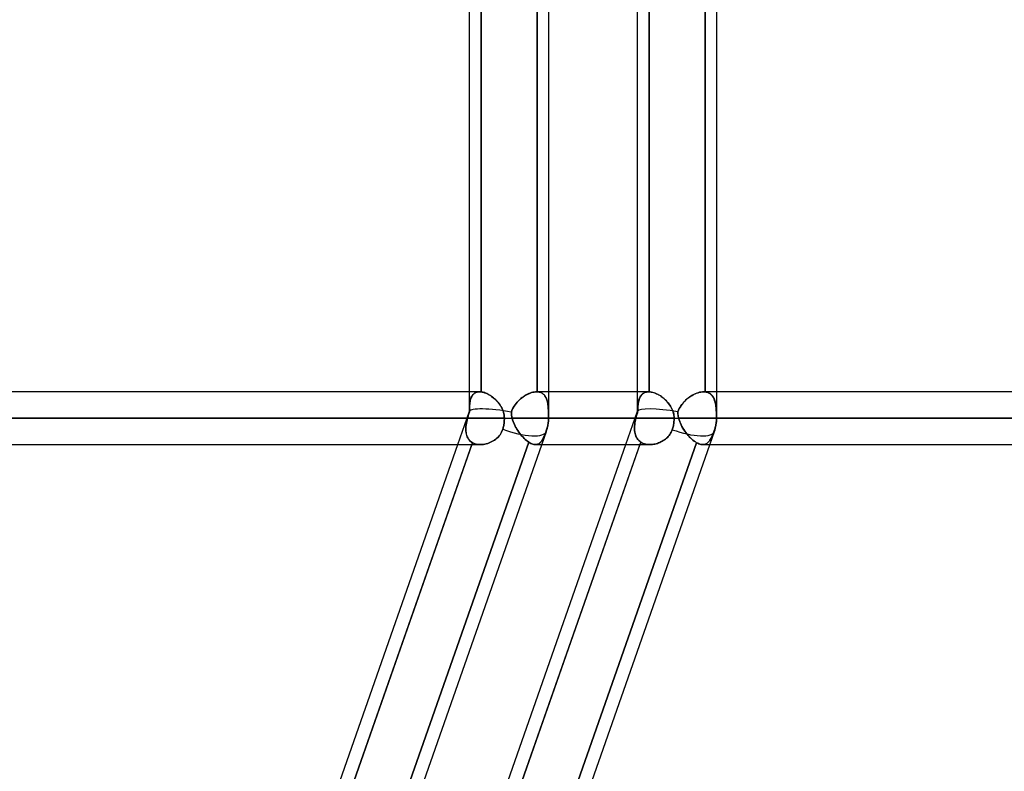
# Model space of a CAD drawing. Header units: millimetres. Extents: x -185 to 185, y -130 to 54.
# Tile 68 of 76: x 85 to 109, y -46 to -28. Entities that reach past the tile are written whole.
import ezdxf

# ---------------------------------------------------------------- set-up
doc = ezdxf.new("R2010")
doc.units = ezdxf.units.MM
doc.layers.add('MAIN-1', color=7, linetype='Continuous')
doc.layers.add('MAIN-2', color=7, linetype='Continuous')

msp = doc.modelspace()

# ---------------------------------------------------------------- linework, layer by layer
at = {"layer": 'MAIN-1'}
for p, q in [((97.715, -37.448), (97.715, -1.429)), ((101.756, -37.448), (101.756, -1.476)), ((95.81, -36.813), (95.81, -25.282)), ((96.089, -25.28), (96.089, -36.815)), ((99.851, -36.813), (99.851, -25.282)), ((100.13, -25.282), (100.13, -36.813)), ((96.053, -36.813), (-96.053, -36.813)), ((96.053, -36.813), (96.059, -36.813)), ((96.059, -36.813), (96.065, -36.813)), ((96.065, -36.813), (96.071, -36.813)), ((96.071, -36.813), (96.077, -36.813)), ((96.077, -36.813), (96.083, -36.814)), ((96.083, -36.814), (96.089, -36.815)), ((96.089, -36.815), (96.116, -36.819)), ((96.116, -36.819), (96.143, -36.825)), ((96.143, -36.825), (96.171, -36.834)), ((96.171, -36.834), (96.2, -36.844)), ((96.2, -36.844), (96.229, -36.856)), ((96.229, -36.856), (96.258, -36.871)), ((96.258, -36.871), (96.287, -36.887)), ((96.287, -36.887), (96.316, -36.905)), ((96.316, -36.905), (96.344, -36.925)), ((100.121, -36.813), (97.715, -36.813)), ((100.121, -36.813), (100.122, -36.813)), ((100.122, -36.813), (100.124, -36.813)), ((100.124, -36.813), (100.125, -36.813)), ((100.125, -36.813), (100.127, -36.813)), ((100.127, -36.813), (100.128, -36.813)), ((100.128, -36.813), (100.13, -36.813)), ((100.13, -36.813), (100.154, -36.814)), ((100.154, -36.814), (100.179, -36.818)), ((100.179, -36.818), (100.205, -36.823)), ((100.205, -36.823), (100.231, -36.83)), ((100.231, -36.83), (100.257, -36.838)), ((100.257, -36.838), (100.284, -36.848)), ((100.284, -36.848), (100.31, -36.86)), ((100.31, -36.86), (100.337, -36.873)), ((100.337, -36.873), (100.364, -36.888)), ((100.364, -36.888), (100.391, -36.904)), ((100.391, -36.904), (100.417, -36.922)), ((139.7, -36.813), (101.756, -36.813)), ((96.344, -36.925), (96.373, -36.946)), ((96.373, -36.946), (96.4, -36.968)), ((96.4, -36.968), (96.427, -36.992)), ((96.427, -36.992), (96.453, -37.018)), ((96.453, -37.018), (96.478, -37.045)), ((96.478, -37.045), (96.502, -37.073)), ((96.502, -37.073), (96.525, -37.102)), ((96.525, -37.102), (96.547, -37.133)), ((96.547, -37.133), (96.566, -37.164)), ((100.417, -36.922), (100.443, -36.941)), ((100.443, -36.941), (100.469, -36.961)), ((100.469, -36.961), (100.493, -36.982)), ((100.493, -36.982), (100.518, -37.004)), ((100.518, -37.004), (100.541, -37.028)), ((100.541, -37.028), (100.564, -37.052)), ((100.564, -37.052), (100.585, -37.078)), ((100.585, -37.078), (100.606, -37.105)), ((100.606, -37.105), (100.625, -37.132)), ((100.625, -37.132), (100.644, -37.16)), ((96.566, -37.164), (96.585, -37.197)), ((96.585, -37.197), (96.601, -37.23)), ((96.601, -37.23), (96.615, -37.265)), ((96.615, -37.265), (96.627, -37.3)), ((96.627, -37.3), (96.636, -37.336)), ((96.636, -37.336), (96.643, -37.373)), ((96.643, -37.373), (96.648, -37.41)), ((100.644, -37.16), (100.66, -37.19)), ((100.66, -37.19), (100.676, -37.22)), ((100.676, -37.22), (100.689, -37.251)), ((100.689, -37.251), (100.701, -37.282)), ((100.701, -37.282), (100.711, -37.314)), ((100.711, -37.314), (100.719, -37.347)), ((100.719, -37.347), (100.724, -37.38)), ((100.724, -37.38), (100.728, -37.414)), ((-96.649, -37.448), (96.649, -37.448)), ((96.633, -37.62), (96.628, -37.644)), ((96.637, -37.596), (96.633, -37.62)), ((96.641, -37.571), (96.637, -37.596)), ((96.644, -37.546), (96.641, -37.571)), ((96.646, -37.521), (96.644, -37.546)), ((96.648, -37.496), (96.646, -37.521)), ((96.648, -37.41), (96.649, -37.448)), ((96.649, -37.471), (96.648, -37.496)), ((96.649, -37.448), (96.649, -37.471)), ((96.649, -37.448), (97.715, -37.448)), ((97.715, -37.448), (100.729, -37.448)), ((100.711, -37.629), (100.705, -37.653)), ((100.715, -37.603), (100.711, -37.629)), ((100.72, -37.577), (100.715, -37.603)), ((100.723, -37.551), (100.72, -37.577)), ((100.726, -37.524), (100.723, -37.551)), ((100.727, -37.498), (100.726, -37.524)), ((100.729, -37.472), (100.727, -37.498)), ((100.728, -37.414), (100.729, -37.448)), ((100.729, -37.448), (100.729, -37.472)), ((100.729, -37.448), (101.756, -37.448)), ((101.756, -37.448), (140.335, -37.448)), ((88.681, -63.363), (97.661, -37.763)), ((92.722, -63.363), (101.702, -37.763)), ((96.546, -37.843), (96.523, -37.873)), ((96.566, -37.812), (96.546, -37.843)), ((96.584, -37.78), (96.566, -37.812)), ((96.599, -37.746), (96.584, -37.78)), ((96.611, -37.711), (96.599, -37.746)), ((96.617, -37.689), (96.611, -37.711)), ((96.623, -37.667), (96.617, -37.689)), ((96.628, -37.644), (96.623, -37.667)), ((100.611, -37.861), (100.59, -37.885)), ((100.629, -37.835), (100.611, -37.861)), ((100.646, -37.809), (100.629, -37.835)), ((100.661, -37.781), (100.646, -37.809)), ((100.674, -37.753), (100.661, -37.781)), ((100.685, -37.723), (100.674, -37.753)), ((100.693, -37.7), (100.685, -37.723)), ((100.699, -37.677), (100.693, -37.7)), ((100.705, -37.653), (100.699, -37.677)), ((-96.074, -38.083), (96.074, -38.083)), ((91.485, -49.612), (95.53, -38.083)), ((95.866, -38.083), (91.79, -49.702)), ((95.527, -49.612), (99.571, -38.083)), ((99.907, -38.083), (95.837, -49.684)), ((96.111, -38.081), (96.077, -38.083)), ((96.145, -38.078), (96.111, -38.081)), ((96.179, -38.072), (96.145, -38.078)), ((96.214, -38.064), (96.179, -38.072)), ((96.248, -38.054), (96.214, -38.064)), ((96.283, -38.041), (96.248, -38.054)), ((96.316, -38.027), (96.283, -38.041)), ((96.349, -38.011), (96.316, -38.027)), ((96.381, -37.993), (96.349, -38.011)), ((96.412, -37.973), (96.381, -37.993)), ((96.442, -37.95), (96.412, -37.973)), ((96.471, -37.927), (96.442, -37.95)), ((96.498, -37.901), (96.471, -37.927)), ((96.523, -37.873), (96.498, -37.901)), ((97.549, -38.083), (100.148, -38.083)), ((100.18, -38.082), (100.15, -38.083)), ((100.209, -38.079), (100.18, -38.082)), ((100.239, -38.075), (100.209, -38.079)), ((100.268, -38.069), (100.239, -38.075)), ((100.298, -38.062), (100.268, -38.069)), ((100.328, -38.053), (100.298, -38.062)), ((100.357, -38.042), (100.328, -38.053)), ((100.386, -38.03), (100.357, -38.042)), ((100.414, -38.017), (100.386, -38.03)), ((100.442, -38.002), (100.414, -38.017)), ((100.469, -37.986), (100.442, -38.002)), ((100.495, -37.969), (100.469, -37.986)), ((100.521, -37.95), (100.495, -37.969)), ((100.545, -37.93), (100.521, -37.95)), ((100.568, -37.908), (100.545, -37.93)), ((100.59, -37.885), (100.568, -37.908)), ((101.422, -38.083), (101.421, -38.083)), ((101.421, -38.083), (101.421, -38.083)), ((101.421, -38.083), (101.421, -38.083)), ((101.421, -38.083), (101.421, -38.083)), ((101.421, -38.083), (101.421, -38.083)), ((101.421, -38.083), (101.421, -38.083)), ((101.59, -38.083), (139.7, -38.083))]:
    msp.add_line(p, q, dxfattribs=at)
for centre, start in [((96.762, -37.448), 340.6709), ((100.803, -37.448), 340.6686)]:
    msp.add_arc(centre, 0.953, start, 0.0001, dxfattribs=at)
for centre, start_param, end_param in [((96.762, -37.448), 1.512609, 3.141555), ((96.762, -37.448), 3.141555, 3.145227), ((100.803, -37.448), 1.54965, 3.141593), ((100.803, -37.448), 3.141593, 3.145332)]:
    msp.add_ellipse(centre, major_axis=(-0.899, 0.315), ratio=0.314247, start_param=start_param, end_param=end_param, dxfattribs=at)
at = {"layer": 'MAIN-2'}
for p, q in [((96.089, -36.815), (96.089, -25.28)), ((97.436, -25.282), (97.436, -36.813)), ((97.436, -36.813), (97.436, -25.282)), ((100.13, -36.813), (100.13, -25.282)), ((101.477, -36.815), (101.477, -25.28)), ((101.477, -25.28), (101.477, -36.815)), ((95.81, -37.29), (95.81, -36.813)), ((95.855, -36.943), (95.867, -36.92)), ((95.869, -36.916), (95.857, -36.939)), ((95.867, -36.92), (95.88, -36.899)), ((95.883, -36.895), (95.869, -36.916)), ((95.88, -36.899), (95.895, -36.879)), ((95.898, -36.877), (95.883, -36.895)), ((95.895, -36.879), (95.912, -36.862)), ((95.915, -36.86), (95.898, -36.877)), ((95.912, -36.862), (95.931, -36.847)), ((95.933, -36.846), (95.915, -36.86)), ((95.931, -36.847), (95.952, -36.835)), ((95.954, -36.834), (95.933, -36.846)), ((95.952, -36.835), (95.975, -36.825)), ((95.976, -36.825), (95.954, -36.834)), ((95.975, -36.825), (95.999, -36.818)), ((96, -36.818), (95.976, -36.825)), ((95.999, -36.818), (96.025, -36.814)), ((96.026, -36.814), (96, -36.818)), ((96.025, -36.814), (96.053, -36.813)), ((96.053, -36.813), (96.026, -36.814)), ((96.059, -36.813), (96.053, -36.813)), ((96.065, -36.813), (96.059, -36.813)), ((96.071, -36.813), (96.065, -36.813)), ((96.077, -36.813), (96.071, -36.813)), ((96.083, -36.814), (96.077, -36.813)), ((96.089, -36.815), (96.083, -36.814)), ((96.115, -36.819), (96.089, -36.815)), ((96.141, -36.825), (96.115, -36.819)), ((96.168, -36.833), (96.141, -36.825)), ((96.196, -36.842), (96.168, -36.833)), ((96.224, -36.854), (96.196, -36.842)), ((96.251, -36.867), (96.224, -36.854)), ((96.279, -36.883), (96.251, -36.867)), ((96.307, -36.899), (96.279, -36.883)), ((96.335, -36.918), (96.307, -36.899)), ((96.362, -36.938), (96.335, -36.918)), ((97.103, -36.934), (97.135, -36.912)), ((97.141, -36.909), (97.109, -36.93)), ((97.135, -36.912), (97.168, -36.892)), ((97.173, -36.889), (97.141, -36.909)), ((97.168, -36.892), (97.201, -36.874)), ((97.206, -36.872), (97.173, -36.889)), ((97.201, -36.874), (97.235, -36.859)), ((97.239, -36.857), (97.206, -36.872)), ((97.235, -36.859), (97.268, -36.845)), ((97.271, -36.844), (97.239, -36.857)), ((97.268, -36.845), (97.301, -36.833)), ((97.304, -36.833), (97.271, -36.844)), ((97.301, -36.833), (97.334, -36.824)), ((97.335, -36.824), (97.304, -36.833)), ((97.334, -36.824), (97.366, -36.818)), ((97.367, -36.818), (97.335, -36.824)), ((97.366, -36.818), (97.397, -36.814)), ((97.397, -36.814), (97.367, -36.818)), ((97.397, -36.814), (97.426, -36.813)), ((97.426, -36.813), (97.397, -36.814)), ((97.426, -36.813), (97.428, -36.813)), ((97.428, -36.813), (97.426, -36.813)), ((97.715, -36.813), (97.427, -36.813)), ((97.428, -36.813), (97.43, -36.813)), ((97.43, -36.813), (97.428, -36.813)), ((97.43, -36.813), (97.431, -36.813)), ((97.431, -36.813), (97.43, -36.813)), ((97.431, -36.813), (97.433, -36.813)), ((97.433, -36.813), (97.431, -36.813)), ((97.433, -36.813), (97.434, -36.813)), ((97.434, -36.813), (97.433, -36.813)), ((97.434, -36.813), (97.436, -36.813)), ((97.436, -36.813), (97.434, -36.813)), ((97.463, -36.815), (97.436, -36.813)), ((97.436, -36.813), (97.459, -36.814)), ((97.459, -36.814), (97.482, -36.818)), ((97.488, -36.819), (97.463, -36.815)), ((97.482, -36.818), (97.503, -36.823)), ((97.513, -36.826), (97.488, -36.819)), ((97.503, -36.823), (97.523, -36.83)), ((97.535, -36.835), (97.513, -36.826)), ((97.523, -36.83), (97.543, -36.838)), ((97.557, -36.846), (97.535, -36.835)), ((97.543, -36.838), (97.561, -36.848)), ((97.576, -36.859), (97.557, -36.846)), ((97.561, -36.848), (97.577, -36.86)), ((97.594, -36.874), (97.576, -36.859)), ((97.577, -36.86), (97.593, -36.873)), ((97.593, -36.873), (97.607, -36.888)), ((97.611, -36.892), (97.594, -36.874)), ((97.607, -36.888), (97.621, -36.904)), ((97.626, -36.911), (97.611, -36.892)), ((97.621, -36.904), (97.633, -36.922)), ((97.639, -36.932), (97.626, -36.911)), ((99.851, -37.29), (99.851, -36.813)), ((99.914, -36.934), (99.927, -36.912)), ((99.929, -36.909), (99.916, -36.93)), ((99.927, -36.912), (99.942, -36.892)), ((99.944, -36.889), (99.929, -36.909)), ((99.942, -36.892), (99.958, -36.874)), ((99.961, -36.872), (99.944, -36.889)), ((99.958, -36.874), (99.976, -36.859)), ((99.979, -36.857), (99.961, -36.872)), ((99.976, -36.859), (99.996, -36.845)), ((99.998, -36.844), (99.979, -36.857)), ((99.996, -36.845), (100.018, -36.833)), ((100.02, -36.833), (99.998, -36.844)), ((100.018, -36.833), (100.041, -36.824)), ((100.043, -36.824), (100.02, -36.833)), ((100.041, -36.824), (100.066, -36.818)), ((100.067, -36.818), (100.043, -36.824)), ((100.066, -36.818), (100.093, -36.814)), ((100.093, -36.814), (100.067, -36.818)), ((100.093, -36.814), (100.121, -36.813)), ((100.121, -36.813), (100.093, -36.814)), ((100.122, -36.813), (100.121, -36.813)), ((100.124, -36.813), (100.122, -36.813)), ((100.125, -36.813), (100.124, -36.813)), ((100.127, -36.813), (100.125, -36.813)), ((100.128, -36.813), (100.127, -36.813)), ((100.13, -36.813), (100.128, -36.813)), ((100.158, -36.815), (100.13, -36.813)), ((100.187, -36.819), (100.158, -36.815)), ((100.217, -36.826), (100.187, -36.819)), ((100.247, -36.835), (100.217, -36.826)), ((100.278, -36.846), (100.247, -36.835)), ((100.309, -36.859), (100.278, -36.846)), ((100.339, -36.874), (100.309, -36.859)), ((100.37, -36.892), (100.339, -36.874)), ((100.401, -36.911), (100.37, -36.892)), ((100.431, -36.932), (100.401, -36.911)), ((101.095, -36.943), (101.128, -36.92)), ((101.134, -36.916), (101.101, -36.939)), ((101.128, -36.92), (101.163, -36.899)), ((101.169, -36.895), (101.134, -36.916)), ((101.163, -36.899), (101.198, -36.879)), ((101.203, -36.877), (101.169, -36.895)), ((101.198, -36.879), (101.233, -36.862)), ((101.238, -36.86), (101.203, -36.877)), ((101.233, -36.862), (101.269, -36.847)), ((101.272, -36.846), (101.238, -36.86)), ((101.269, -36.847), (101.304, -36.835)), ((101.307, -36.834), (101.272, -36.846)), ((101.304, -36.835), (101.339, -36.825)), ((101.341, -36.825), (101.307, -36.834)), ((101.339, -36.825), (101.373, -36.818)), ((101.375, -36.818), (101.341, -36.825)), ((101.373, -36.818), (101.407, -36.814)), ((101.408, -36.814), (101.375, -36.818)), ((101.407, -36.814), (101.439, -36.813)), ((101.439, -36.813), (101.408, -36.814)), ((101.446, -36.813), (101.439, -36.813)), ((101.439, -36.813), (101.445, -36.813)), ((101.756, -36.813), (101.439, -36.813)), ((101.445, -36.813), (101.452, -36.813)), ((101.452, -36.813), (101.446, -36.813)), ((101.458, -36.813), (101.452, -36.813)), ((101.452, -36.813), (101.458, -36.813)), ((101.465, -36.813), (101.458, -36.813)), ((101.458, -36.813), (101.464, -36.813)), ((101.464, -36.813), (101.471, -36.814)), ((101.471, -36.814), (101.465, -36.813)), ((101.477, -36.815), (101.471, -36.814)), ((101.471, -36.814), (101.477, -36.815)), ((101.477, -36.815), (101.502, -36.819)), ((101.503, -36.819), (101.477, -36.815)), ((101.502, -36.819), (101.526, -36.825)), ((101.527, -36.825), (101.503, -36.819)), ((101.526, -36.825), (101.548, -36.833)), ((101.55, -36.834), (101.527, -36.825)), ((101.548, -36.833), (101.569, -36.842)), ((101.572, -36.844), (101.55, -36.834)), ((101.569, -36.842), (101.589, -36.854)), ((101.593, -36.856), (101.572, -36.844)), ((101.589, -36.854), (101.607, -36.867)), ((101.611, -36.871), (101.593, -36.856)), ((101.607, -36.867), (101.624, -36.883)), ((101.629, -36.887), (101.611, -36.871)), ((101.624, -36.883), (101.64, -36.899)), ((101.645, -36.905), (101.629, -36.887)), ((101.64, -36.899), (101.655, -36.918)), ((101.659, -36.925), (101.645, -36.905)), ((101.655, -36.918), (101.668, -36.938)), ((95.814, -37.144), (95.812, -37.179)), ((95.812, -37.182), (95.814, -37.148)), ((95.817, -37.11), (95.814, -37.144)), ((95.814, -37.148), (95.817, -37.114)), ((95.821, -37.078), (95.817, -37.11)), ((95.817, -37.114), (95.82, -37.083)), ((95.82, -37.083), (95.825, -37.052)), ((95.826, -37.047), (95.821, -37.078)), ((95.825, -37.052), (95.83, -37.023)), ((95.831, -37.017), (95.826, -37.047)), ((95.83, -37.023), (95.837, -36.995)), ((95.839, -36.989), (95.831, -37.017)), ((95.837, -36.995), (95.845, -36.968)), ((95.847, -36.963), (95.839, -36.989)), ((95.845, -36.968), (95.855, -36.943)), ((95.857, -36.939), (95.847, -36.963)), ((96.389, -36.959), (96.362, -36.938)), ((96.415, -36.982), (96.389, -36.959)), ((96.441, -37.006), (96.415, -36.982)), ((96.466, -37.031), (96.441, -37.006)), ((96.489, -37.057), (96.466, -37.031)), ((96.512, -37.085), (96.489, -37.057)), ((96.533, -37.113), (96.512, -37.085)), ((96.554, -37.143), (96.533, -37.113)), ((96.572, -37.174), (96.554, -37.143)), ((96.864, -37.192), (96.885, -37.158)), ((96.887, -37.155), (96.866, -37.189)), ((96.885, -37.158), (96.907, -37.126)), ((96.91, -37.122), (96.887, -37.155)), ((96.907, -37.126), (96.931, -37.095)), ((96.935, -37.09), (96.91, -37.122)), ((96.931, -37.095), (96.956, -37.065)), ((96.961, -37.06), (96.935, -37.09)), ((96.956, -37.065), (96.983, -37.037)), ((96.989, -37.031), (96.961, -37.06)), ((96.983, -37.037), (97.011, -37.009)), ((97.017, -37.003), (96.989, -37.031)), ((97.011, -37.009), (97.041, -36.983)), ((97.047, -36.977), (97.017, -37.003)), ((97.041, -36.983), (97.071, -36.958)), ((97.078, -36.953), (97.047, -36.977)), ((97.071, -36.958), (97.103, -36.934)), ((97.109, -36.93), (97.078, -36.953)), ((97.633, -36.922), (97.644, -36.941)), ((97.651, -36.955), (97.639, -36.932)), ((97.644, -36.941), (97.654, -36.961)), ((97.662, -36.979), (97.651, -36.955)), ((97.654, -36.961), (97.663, -36.982)), ((97.671, -37.005), (97.662, -36.979)), ((97.663, -36.982), (97.671, -37.004)), ((97.671, -37.004), (97.678, -37.028)), ((97.679, -37.032), (97.671, -37.005)), ((97.678, -37.028), (97.684, -37.052)), ((97.686, -37.061), (97.679, -37.032)), ((97.684, -37.052), (97.689, -37.078)), ((97.692, -37.09), (97.686, -37.061)), ((97.689, -37.078), (97.694, -37.105)), ((97.697, -37.122), (97.692, -37.09)), ((97.694, -37.105), (97.698, -37.132)), ((97.701, -37.154), (97.697, -37.122)), ((97.698, -37.132), (97.701, -37.16)), ((97.704, -37.188), (97.701, -37.154)), ((99.856, -37.192), (99.859, -37.158)), ((99.859, -37.155), (99.857, -37.189)), ((99.862, -37.122), (99.859, -37.155)), ((99.859, -37.158), (99.862, -37.126)), ((99.867, -37.09), (99.862, -37.122)), ((99.862, -37.126), (99.866, -37.095)), ((99.866, -37.095), (99.871, -37.065)), ((99.872, -37.06), (99.867, -37.09)), ((99.871, -37.065), (99.877, -37.037)), ((99.878, -37.031), (99.872, -37.06)), ((99.877, -37.037), (99.884, -37.009)), ((99.886, -37.003), (99.878, -37.031)), ((99.884, -37.009), (99.892, -36.983)), ((99.894, -36.977), (99.886, -37.003)), ((99.892, -36.983), (99.902, -36.958)), ((99.905, -36.953), (99.894, -36.977)), ((99.902, -36.958), (99.914, -36.934)), ((99.916, -36.93), (99.905, -36.953)), ((100.461, -36.955), (100.431, -36.932)), ((100.49, -36.979), (100.461, -36.955)), ((100.518, -37.005), (100.49, -36.979)), ((100.545, -37.032), (100.518, -37.005)), ((100.571, -37.061), (100.545, -37.032)), ((100.595, -37.09), (100.571, -37.061)), ((100.618, -37.122), (100.595, -37.09)), ((100.64, -37.154), (100.618, -37.122)), ((100.659, -37.188), (100.64, -37.154)), ((100.872, -37.182), (100.894, -37.148)), ((100.897, -37.144), (100.874, -37.179)), ((100.894, -37.148), (100.918, -37.115)), ((100.922, -37.11), (100.897, -37.144)), ((100.918, -37.115), (100.944, -37.083)), ((100.948, -37.078), (100.922, -37.11)), ((100.944, -37.083), (100.971, -37.052)), ((100.976, -37.047), (100.948, -37.078)), ((100.971, -37.052), (101, -37.023)), ((101.006, -37.017), (100.976, -37.047)), ((101, -37.023), (101.03, -36.995)), ((101.036, -36.989), (101.006, -37.017)), ((101.03, -36.995), (101.062, -36.968)), ((101.068, -36.963), (101.036, -36.989)), ((101.062, -36.968), (101.095, -36.943)), ((101.101, -36.939), (101.068, -36.963)), ((101.673, -36.946), (101.659, -36.925)), ((101.668, -36.938), (101.68, -36.959)), ((101.684, -36.969), (101.673, -36.946)), ((101.68, -36.959), (101.69, -36.982)), ((101.695, -36.993), (101.684, -36.969)), ((101.69, -36.982), (101.7, -37.006)), ((101.704, -37.018), (101.695, -36.993)), ((101.7, -37.006), (101.708, -37.031)), ((101.713, -37.045), (101.704, -37.018)), ((101.708, -37.031), (101.716, -37.057)), ((101.72, -37.073), (101.713, -37.045)), ((101.716, -37.057), (101.722, -37.085)), ((101.726, -37.102), (101.72, -37.073)), ((101.722, -37.085), (101.728, -37.113)), ((101.731, -37.133), (101.726, -37.102)), ((101.728, -37.113), (101.733, -37.143)), ((101.736, -37.164), (101.731, -37.133)), ((101.733, -37.143), (101.737, -37.174)), ((95.53, -38.083), (95.811, -37.281)), ((95.782, -37.381), (95.776, -37.403)), ((95.778, -37.396), (95.785, -37.37)), ((95.789, -37.359), (95.782, -37.381)), ((95.785, -37.37), (95.793, -37.344)), ((95.796, -37.337), (95.789, -37.359)), ((95.793, -37.344), (95.802, -37.318)), ((95.803, -37.315), (95.796, -37.337)), ((95.802, -37.318), (95.81, -37.293)), ((95.81, -37.293), (95.803, -37.315)), ((95.811, -37.216), (95.81, -37.254)), ((95.81, -37.255), (95.811, -37.218)), ((95.81, -37.254), (95.81, -37.293)), ((95.81, -37.293), (95.81, -37.255)), ((95.812, -37.179), (95.811, -37.216)), ((95.811, -37.218), (95.812, -37.182)), ((96.589, -37.206), (96.572, -37.174)), ((96.604, -37.238), (96.589, -37.206)), ((96.618, -37.272), (96.604, -37.238)), ((96.629, -37.306), (96.618, -37.272)), ((96.637, -37.341), (96.629, -37.306)), ((96.644, -37.376), (96.637, -37.341)), ((96.648, -37.411), (96.644, -37.376)), ((96.831, -37.261), (96.817, -37.299)), ((96.817, -37.299), (96.83, -37.262)), ((96.817, -37.299), (96.817, -37.32)), ((96.817, -37.32), (96.817, -37.299)), ((96.817, -37.32), (96.818, -37.341)), ((96.818, -37.341), (96.817, -37.32)), ((96.818, -37.341), (96.819, -37.362)), ((96.819, -37.363), (96.818, -37.341)), ((96.819, -37.362), (96.822, -37.384)), ((96.822, -37.384), (96.819, -37.363)), ((96.822, -37.384), (96.825, -37.405)), ((96.825, -37.405), (96.822, -37.384)), ((96.83, -37.262), (96.846, -37.226)), ((96.847, -37.225), (96.831, -37.261)), ((96.846, -37.226), (96.864, -37.192)), ((96.866, -37.189), (96.847, -37.225)), ((97.701, -37.16), (97.704, -37.19)), ((97.706, -37.223), (97.704, -37.188)), ((97.704, -37.19), (97.706, -37.22)), ((97.706, -37.22), (97.708, -37.251)), ((97.708, -37.258), (97.706, -37.223)), ((97.708, -37.251), (97.709, -37.282)), ((97.71, -37.295), (97.708, -37.258)), ((97.709, -37.282), (97.71, -37.314)), ((97.711, -37.332), (97.71, -37.295)), ((97.71, -37.314), (97.711, -37.347)), ((97.711, -37.37), (97.711, -37.332)), ((97.711, -37.347), (97.711, -37.38)), ((97.712, -37.409), (97.711, -37.37)), ((97.711, -37.38), (97.712, -37.414)), ((99.571, -38.083), (99.852, -37.281)), ((99.821, -37.405), (99.827, -37.384)), ((99.827, -37.384), (99.821, -37.405)), ((99.833, -37.362), (99.827, -37.384)), ((99.827, -37.384), (99.833, -37.363)), ((99.833, -37.363), (99.839, -37.341)), ((99.839, -37.341), (99.833, -37.362)), ((99.839, -37.341), (99.846, -37.32)), ((99.846, -37.32), (99.839, -37.341)), ((99.846, -37.32), (99.852, -37.299)), ((99.852, -37.299), (99.846, -37.32)), ((99.853, -37.261), (99.852, -37.299)), ((99.852, -37.299), (99.853, -37.262)), ((99.855, -37.225), (99.853, -37.261)), ((99.853, -37.262), (99.855, -37.226)), ((99.857, -37.189), (99.855, -37.225)), ((99.855, -37.226), (99.856, -37.192)), ((100.677, -37.223), (100.659, -37.188)), ((100.692, -37.258), (100.677, -37.223)), ((100.705, -37.295), (100.692, -37.258)), ((100.715, -37.332), (100.705, -37.295)), ((100.723, -37.37), (100.715, -37.332)), ((100.727, -37.409), (100.723, -37.37)), ((100.836, -37.254), (100.821, -37.293)), ((100.821, -37.293), (100.836, -37.255)), ((100.821, -37.293), (100.821, -37.315)), ((100.821, -37.318), (100.821, -37.293)), ((100.821, -37.315), (100.821, -37.337)), ((100.822, -37.344), (100.821, -37.318)), ((100.821, -37.337), (100.823, -37.359)), ((100.824, -37.37), (100.822, -37.344)), ((100.823, -37.359), (100.826, -37.381)), ((100.828, -37.396), (100.824, -37.37)), ((100.826, -37.381), (100.829, -37.403)), ((100.854, -37.216), (100.836, -37.254)), ((100.836, -37.255), (100.853, -37.218)), ((100.853, -37.218), (100.872, -37.182)), ((100.874, -37.179), (100.854, -37.216)), ((101.739, -37.197), (101.736, -37.164)), ((101.737, -37.174), (101.74, -37.205)), ((101.742, -37.231), (101.739, -37.197)), ((101.74, -37.205), (101.743, -37.238)), ((101.744, -37.265), (101.742, -37.231)), ((101.743, -37.238), (101.745, -37.271)), ((101.746, -37.301), (101.744, -37.265)), ((101.745, -37.271), (101.746, -37.306)), ((101.748, -37.337), (101.746, -37.301)), ((101.746, -37.306), (101.748, -37.34)), ((101.748, -37.373), (101.748, -37.337)), ((101.748, -37.34), (101.748, -37.376)), ((101.749, -37.41), (101.748, -37.373)), ((101.748, -37.376), (101.749, -37.412)), ((96.649, -37.448), (-96.649, -37.448)), ((-95.763, -37.448), (95.763, -37.448)), ((95.763, -37.448), (-95.763, -37.448)), ((95.731, -37.606), (95.726, -37.645)), ((95.726, -37.647), (95.731, -37.608)), ((95.737, -37.567), (95.731, -37.606)), ((95.731, -37.608), (95.737, -37.569)), ((95.744, -37.527), (95.737, -37.567)), ((95.737, -37.569), (95.744, -37.529)), ((95.753, -37.487), (95.744, -37.527)), ((95.744, -37.529), (95.753, -37.488)), ((95.753, -37.488), (95.763, -37.448)), ((95.763, -37.448), (95.753, -37.487)), ((95.763, -37.448), (95.77, -37.422)), ((95.769, -37.425), (95.763, -37.448)), ((95.776, -37.403), (95.769, -37.425)), ((95.77, -37.422), (95.778, -37.396)), ((96.628, -37.644), (96.633, -37.62)), ((96.633, -37.62), (96.637, -37.596)), ((96.637, -37.596), (96.641, -37.571)), ((96.641, -37.571), (96.644, -37.546)), ((96.644, -37.546), (96.646, -37.521)), ((96.646, -37.521), (96.648, -37.496)), ((96.649, -37.448), (96.648, -37.411)), ((96.648, -37.496), (96.649, -37.471)), ((96.649, -37.471), (96.649, -37.448)), ((96.649, -37.448), (97.715, -37.448)), ((96.825, -37.405), (96.83, -37.426)), ((96.83, -37.426), (96.825, -37.405)), ((96.83, -37.426), (96.835, -37.448)), ((96.835, -37.448), (96.83, -37.426)), ((96.835, -37.448), (99.811, -37.448)), ((96.845, -37.487), (96.835, -37.448)), ((96.835, -37.448), (96.845, -37.486)), ((99.811, -37.448), (96.835, -37.448)), ((96.845, -37.486), (96.858, -37.524)), ((96.859, -37.525), (96.845, -37.487)), ((96.858, -37.524), (96.873, -37.562)), ((96.874, -37.564), (96.859, -37.525)), ((96.873, -37.562), (96.89, -37.599)), ((96.891, -37.602), (96.874, -37.564)), ((96.89, -37.599), (96.908, -37.637)), ((96.909, -37.639), (96.891, -37.602)), ((97.687, -37.653), (97.693, -37.629)), ((97.693, -37.629), (97.687, -37.653)), ((97.693, -37.629), (97.698, -37.603)), ((97.698, -37.603), (97.693, -37.629)), ((97.698, -37.603), (97.702, -37.577)), ((97.702, -37.577), (97.698, -37.603)), ((97.702, -37.577), (97.706, -37.551)), ((97.706, -37.551), (97.702, -37.577)), ((97.706, -37.551), (97.708, -37.524)), ((97.708, -37.524), (97.706, -37.551)), ((97.708, -37.524), (97.71, -37.498)), ((97.71, -37.498), (97.708, -37.524)), ((97.71, -37.498), (97.711, -37.472)), ((97.711, -37.472), (97.71, -37.498)), ((97.711, -37.472), (97.712, -37.448)), ((97.712, -37.448), (97.711, -37.472)), ((97.712, -37.448), (97.712, -37.409)), ((97.712, -37.414), (97.712, -37.448)), ((100.729, -37.448), (97.712, -37.448)), ((97.712, -37.448), (97.715, -37.448)), ((99.783, -37.599), (99.779, -37.637)), ((99.779, -37.639), (99.783, -37.602)), ((99.788, -37.562), (99.783, -37.599)), ((99.783, -37.602), (99.787, -37.564)), ((99.787, -37.564), (99.794, -37.525)), ((99.794, -37.524), (99.788, -37.562)), ((99.802, -37.486), (99.794, -37.524)), ((99.794, -37.525), (99.802, -37.487)), ((99.802, -37.487), (99.811, -37.448)), ((99.811, -37.448), (99.802, -37.486)), ((99.811, -37.448), (99.816, -37.426)), ((99.816, -37.426), (99.811, -37.448)), ((99.816, -37.426), (99.821, -37.405)), ((99.821, -37.405), (99.816, -37.426)), ((100.705, -37.653), (100.711, -37.629)), ((100.711, -37.629), (100.715, -37.603)), ((100.715, -37.603), (100.72, -37.577)), ((100.72, -37.577), (100.723, -37.551)), ((100.723, -37.551), (100.726, -37.524)), ((100.726, -37.524), (100.727, -37.498)), ((100.729, -37.448), (100.727, -37.409)), ((100.727, -37.498), (100.729, -37.472)), ((100.729, -37.472), (100.729, -37.448)), ((100.729, -37.448), (101.756, -37.448)), ((100.833, -37.422), (100.828, -37.396)), ((100.829, -37.403), (100.834, -37.425)), ((100.839, -37.448), (100.833, -37.422)), ((100.834, -37.425), (100.839, -37.448)), ((139.065, -37.448), (100.839, -37.448)), ((100.839, -37.448), (139.065, -37.448)), ((100.85, -37.488), (100.839, -37.448)), ((100.839, -37.448), (100.85, -37.487)), ((100.85, -37.487), (100.864, -37.527)), ((100.864, -37.529), (100.85, -37.488)), ((100.864, -37.527), (100.879, -37.567)), ((100.88, -37.569), (100.864, -37.529)), ((100.879, -37.567), (100.897, -37.606)), ((100.898, -37.608), (100.88, -37.569)), ((100.897, -37.606), (100.917, -37.645)), ((100.918, -37.647), (100.898, -37.608)), ((101.726, -37.644), (101.731, -37.62)), ((101.731, -37.62), (101.726, -37.644)), ((101.731, -37.62), (101.736, -37.596)), ((101.736, -37.596), (101.731, -37.62)), ((101.736, -37.596), (101.74, -37.571)), ((101.74, -37.571), (101.736, -37.596)), ((101.74, -37.571), (101.743, -37.546)), ((101.743, -37.546), (101.74, -37.571)), ((101.743, -37.546), (101.746, -37.521)), ((101.746, -37.521), (101.743, -37.546)), ((101.746, -37.521), (101.748, -37.496)), ((101.748, -37.496), (101.746, -37.521)), ((101.748, -37.496), (101.749, -37.471)), ((101.749, -37.471), (101.748, -37.496)), ((101.749, -37.448), (101.749, -37.41)), ((101.749, -37.412), (101.749, -37.448)), ((101.749, -37.471), (101.749, -37.448)), ((101.749, -37.448), (101.749, -37.471)), ((140.335, -37.448), (101.749, -37.448)), ((101.749, -37.448), (101.756, -37.448)), ((95.724, -37.683), (95.723, -37.721)), ((95.723, -37.723), (95.724, -37.685)), ((95.723, -37.721), (95.725, -37.757)), ((95.725, -37.759), (95.723, -37.723)), ((95.726, -37.645), (95.724, -37.683)), ((95.724, -37.685), (95.726, -37.647)), ((95.725, -37.757), (95.729, -37.793)), ((95.729, -37.794), (95.725, -37.759)), ((95.729, -37.793), (95.735, -37.827)), ((95.736, -37.828), (95.729, -37.794)), ((95.735, -37.827), (95.744, -37.86)), ((95.745, -37.861), (95.736, -37.828)), ((95.744, -37.86), (95.756, -37.892)), ((95.756, -37.892), (95.745, -37.861)), ((96.523, -37.873), (96.546, -37.843)), ((96.546, -37.843), (96.566, -37.812)), ((96.566, -37.812), (96.584, -37.78)), ((96.584, -37.78), (96.599, -37.746)), ((96.599, -37.746), (96.611, -37.711)), ((96.611, -37.711), (96.617, -37.689)), ((96.617, -37.689), (96.623, -37.667)), ((96.623, -37.667), (96.628, -37.644)), ((96.908, -37.637), (96.928, -37.674)), ((96.929, -37.676), (96.909, -37.639)), ((96.928, -37.674), (96.95, -37.71)), ((96.951, -37.711), (96.929, -37.676)), ((96.95, -37.71), (96.972, -37.745)), ((96.973, -37.746), (96.951, -37.711)), ((96.972, -37.745), (96.996, -37.779)), ((96.997, -37.781), (96.973, -37.746)), ((96.996, -37.779), (97.021, -37.813)), ((97.021, -37.814), (96.997, -37.781)), ((97.021, -37.813), (97.046, -37.845)), ((97.047, -37.845), (97.021, -37.814)), ((97.046, -37.845), (97.072, -37.875)), ((97.073, -37.876), (97.047, -37.845)), ((97.604, -37.885), (97.614, -37.861)), ((97.614, -37.861), (97.604, -37.885)), ((97.614, -37.861), (97.625, -37.835)), ((97.625, -37.835), (97.614, -37.861)), ((97.625, -37.835), (97.635, -37.809)), ((97.635, -37.809), (97.625, -37.835)), ((97.635, -37.809), (97.646, -37.781)), ((97.646, -37.781), (97.635, -37.809)), ((97.646, -37.781), (97.656, -37.753)), ((97.656, -37.753), (97.646, -37.781)), ((97.656, -37.753), (97.666, -37.723)), ((97.666, -37.723), (97.656, -37.753)), ((97.666, -37.723), (97.674, -37.7)), ((97.674, -37.7), (97.666, -37.723)), ((97.674, -37.7), (97.681, -37.677)), ((97.681, -37.677), (97.674, -37.7)), ((97.681, -37.677), (97.687, -37.653)), ((97.687, -37.653), (97.681, -37.677)), ((99.779, -37.637), (99.778, -37.674)), ((99.778, -37.676), (99.779, -37.639)), ((99.778, -37.674), (99.778, -37.71)), ((99.778, -37.711), (99.778, -37.676)), ((99.778, -37.71), (99.78, -37.745)), ((99.78, -37.746), (99.778, -37.711)), ((99.78, -37.745), (99.784, -37.779)), ((99.784, -37.781), (99.78, -37.746)), ((99.784, -37.779), (99.791, -37.813)), ((99.791, -37.814), (99.784, -37.781)), ((99.791, -37.813), (99.8, -37.845)), ((99.8, -37.845), (99.791, -37.814)), ((99.811, -37.876), (99.8, -37.845)), ((99.8, -37.845), (99.811, -37.875)), ((100.59, -37.885), (100.611, -37.861)), ((100.611, -37.861), (100.629, -37.835)), ((100.629, -37.835), (100.646, -37.809)), ((100.646, -37.809), (100.661, -37.781)), ((100.661, -37.781), (100.674, -37.753)), ((100.674, -37.753), (100.685, -37.723)), ((100.685, -37.723), (100.693, -37.7)), ((100.693, -37.7), (100.699, -37.677)), ((100.699, -37.677), (100.705, -37.653)), ((100.917, -37.645), (100.939, -37.683)), ((100.94, -37.685), (100.918, -37.647)), ((100.939, -37.683), (100.962, -37.721)), ((100.963, -37.723), (100.94, -37.685)), ((100.962, -37.721), (100.986, -37.757)), ((100.987, -37.759), (100.963, -37.723)), ((100.986, -37.757), (101.012, -37.793)), ((101.013, -37.794), (100.987, -37.759)), ((101.012, -37.793), (101.039, -37.827)), ((101.04, -37.828), (101.013, -37.794)), ((101.039, -37.827), (101.067, -37.86)), ((101.067, -37.861), (101.04, -37.828)), ((101.067, -37.86), (101.095, -37.892)), ((101.096, -37.892), (101.067, -37.861)), ((101.644, -37.873), (101.656, -37.843)), ((101.656, -37.843), (101.644, -37.873)), ((101.656, -37.843), (101.669, -37.812)), ((101.669, -37.812), (101.656, -37.843)), ((101.669, -37.812), (101.681, -37.78)), ((101.681, -37.78), (101.669, -37.812)), ((101.681, -37.78), (101.694, -37.746)), ((101.694, -37.746), (101.681, -37.78)), ((101.694, -37.746), (101.706, -37.711)), ((101.706, -37.711), (101.694, -37.746)), ((101.706, -37.711), (101.713, -37.689)), ((101.713, -37.689), (101.706, -37.711)), ((101.713, -37.689), (101.72, -37.667)), ((101.72, -37.667), (101.713, -37.689)), ((101.72, -37.667), (101.726, -37.644)), ((101.726, -37.644), (101.72, -37.667)), ((91.79, -49.702), (95.882, -38.036)), ((93.143, -49.684), (97.234, -38.021)), ((97.234, -38.021), (93.143, -49.684)), ((95.771, -37.922), (95.756, -37.892)), ((95.756, -37.892), (95.771, -37.921)), ((95.771, -37.921), (95.788, -37.949)), ((95.788, -37.949), (95.771, -37.922)), ((95.808, -37.974), (95.788, -37.949)), ((95.788, -37.949), (95.807, -37.974)), ((95.807, -37.974), (95.83, -37.997)), ((95.83, -37.997), (95.808, -37.974)), ((95.855, -38.018), (95.83, -37.997)), ((95.83, -37.997), (95.855, -38.018)), ((95.837, -49.684), (99.929, -38.021)), ((95.882, -38.036), (95.855, -38.018)), ((95.855, -38.018), (95.882, -38.036)), ((95.882, -38.036), (95.866, -38.083)), ((95.911, -38.05), (95.882, -38.036)), ((95.882, -38.036), (95.911, -38.05)), ((95.941, -38.062), (95.911, -38.05)), ((95.911, -38.05), (95.941, -38.062)), ((95.973, -38.071), (95.941, -38.062)), ((95.941, -38.062), (95.973, -38.071)), ((96.007, -38.078), (95.973, -38.071)), ((95.973, -38.071), (96.007, -38.078)), ((96.041, -38.081), (96.007, -38.078)), ((96.007, -38.078), (96.041, -38.081)), ((96.077, -38.083), (96.041, -38.081)), ((96.041, -38.081), (96.077, -38.083)), ((96.077, -38.083), (96.111, -38.081)), ((96.111, -38.081), (96.145, -38.078)), ((96.145, -38.078), (96.179, -38.072)), ((96.179, -38.072), (96.214, -38.064)), ((96.214, -38.064), (96.248, -38.054)), ((96.248, -38.054), (96.283, -38.041)), ((96.283, -38.041), (96.316, -38.027)), ((96.316, -38.027), (96.349, -38.011)), ((96.349, -38.011), (96.381, -37.993)), ((96.381, -37.993), (96.412, -37.973)), ((96.412, -37.973), (96.442, -37.951)), ((96.442, -37.951), (96.471, -37.927)), ((96.471, -37.927), (96.498, -37.901)), ((96.498, -37.901), (96.523, -37.873)), ((97.072, -37.875), (97.099, -37.904)), ((97.099, -37.905), (97.073, -37.876)), ((97.099, -37.904), (97.126, -37.932)), ((97.126, -37.932), (97.099, -37.905)), ((97.126, -37.932), (97.153, -37.957)), ((97.153, -37.958), (97.126, -37.932)), ((97.153, -37.957), (97.18, -37.981)), ((97.181, -37.981), (97.153, -37.958)), ((97.178, -49.702), (101.271, -38.036)), ((101.271, -38.036), (97.178, -49.702)), ((97.18, -37.981), (97.208, -38.002)), ((97.208, -38.002), (97.181, -37.981)), ((97.208, -38.002), (97.234, -38.021)), ((97.234, -38.021), (97.208, -38.002)), ((97.234, -38.021), (97.26, -38.038)), ((97.26, -38.038), (97.234, -38.021)), ((97.26, -38.038), (97.285, -38.052)), ((97.285, -38.052), (97.26, -38.038)), ((97.285, -38.052), (97.31, -38.063)), ((97.31, -38.063), (97.285, -38.052)), ((97.31, -38.063), (97.334, -38.072)), ((97.334, -38.072), (97.31, -38.063)), ((97.334, -38.072), (97.357, -38.078)), ((97.357, -38.078), (97.334, -38.072)), ((97.357, -38.078), (97.379, -38.081)), ((97.379, -38.081), (97.357, -38.078)), ((97.379, -38.081), (97.4, -38.083)), ((97.4, -38.083), (97.379, -38.081)), ((97.399, -38.083), (97.549, -38.083)), ((97.4, -38.083), (97.416, -38.082)), ((97.416, -38.082), (97.4, -38.083)), ((97.416, -38.082), (97.432, -38.079)), ((97.432, -38.079), (97.416, -38.082)), ((97.432, -38.079), (97.447, -38.075)), ((97.447, -38.075), (97.432, -38.079)), ((97.447, -38.075), (97.462, -38.069)), ((97.462, -38.069), (97.447, -38.075)), ((97.462, -38.069), (97.476, -38.062)), ((97.476, -38.062), (97.462, -38.069)), ((97.476, -38.062), (97.49, -38.053)), ((97.49, -38.053), (97.476, -38.062)), ((97.49, -38.053), (97.503, -38.042)), ((97.503, -38.042), (97.49, -38.053)), ((97.503, -38.042), (97.515, -38.03)), ((97.515, -38.03), (97.503, -38.042)), ((97.515, -38.03), (97.527, -38.017)), ((97.527, -38.017), (97.515, -38.03)), ((97.539, -38.002), (97.527, -38.017)), ((97.527, -38.017), (97.539, -38.003)), ((97.539, -38.003), (97.55, -37.986)), ((97.55, -37.986), (97.539, -38.002)), ((97.55, -37.986), (97.561, -37.969)), ((97.561, -37.969), (97.55, -37.986)), ((97.561, -37.969), (97.572, -37.95)), ((97.572, -37.95), (97.561, -37.969)), ((97.572, -37.95), (97.583, -37.93)), ((97.583, -37.93), (97.572, -37.95)), ((97.583, -37.93), (97.593, -37.908)), ((97.593, -37.908), (97.583, -37.93)), ((97.593, -37.908), (97.604, -37.885)), ((97.604, -37.885), (97.593, -37.908)), ((99.811, -37.875), (99.824, -37.904)), ((99.825, -37.905), (99.811, -37.876)), ((99.824, -37.904), (99.84, -37.932)), ((99.841, -37.932), (99.825, -37.905)), ((99.84, -37.932), (99.859, -37.957)), ((99.859, -37.958), (99.841, -37.932)), ((99.859, -37.957), (99.88, -37.981)), ((99.88, -37.981), (99.859, -37.958)), ((99.903, -38.002), (99.88, -37.981)), ((99.88, -37.981), (99.903, -38.002)), ((99.929, -38.021), (99.903, -38.002)), ((99.903, -38.002), (99.929, -38.021)), ((99.929, -38.021), (99.907, -38.083)), ((99.956, -38.038), (99.929, -38.021)), ((99.929, -38.021), (99.956, -38.038)), ((99.984, -38.052), (99.956, -38.038)), ((99.956, -38.038), (99.984, -38.052)), ((100.015, -38.063), (99.984, -38.052)), ((99.984, -38.052), (100.015, -38.063)), ((100.047, -38.072), (100.015, -38.063)), ((100.015, -38.063), (100.047, -38.072)), ((100.081, -38.078), (100.047, -38.072)), ((100.047, -38.072), (100.081, -38.078)), ((100.115, -38.081), (100.081, -38.078)), ((100.081, -38.078), (100.115, -38.081)), ((100.15, -38.083), (100.115, -38.081)), ((100.115, -38.081), (100.15, -38.083)), ((100.15, -38.083), (100.18, -38.082)), ((100.18, -38.082), (100.209, -38.079)), ((100.209, -38.079), (100.239, -38.075)), ((100.239, -38.075), (100.268, -38.069)), ((100.268, -38.069), (100.298, -38.062)), ((100.298, -38.062), (100.328, -38.053)), ((100.328, -38.053), (100.357, -38.042)), ((100.357, -38.042), (100.386, -38.03)), ((100.386, -38.03), (100.414, -38.017)), ((100.414, -38.017), (100.442, -38.003)), ((100.442, -38.003), (100.469, -37.986)), ((100.469, -37.986), (100.495, -37.969)), ((100.495, -37.969), (100.521, -37.95)), ((100.521, -37.95), (100.545, -37.93)), ((100.545, -37.93), (100.568, -37.908)), ((100.568, -37.908), (100.59, -37.885)), ((101.095, -37.892), (101.124, -37.921)), ((101.125, -37.922), (101.096, -37.892)), ((101.124, -37.921), (101.153, -37.949)), ((101.154, -37.949), (101.125, -37.922)), ((101.153, -37.949), (101.183, -37.974)), ((101.183, -37.974), (101.154, -37.949)), ((101.183, -37.974), (101.212, -37.997)), ((101.213, -37.997), (101.183, -37.974)), ((101.212, -37.997), (101.242, -38.018)), ((101.242, -38.018), (101.213, -37.997)), ((101.242, -38.018), (101.271, -38.036)), ((101.271, -38.036), (101.242, -38.018)), ((101.271, -38.036), (101.298, -38.05)), ((101.298, -38.05), (101.271, -38.036)), ((101.298, -38.05), (101.324, -38.062)), ((101.324, -38.062), (101.298, -38.05)), ((101.324, -38.062), (101.35, -38.071)), ((101.349, -38.071), (101.324, -38.062)), ((101.374, -38.077), (101.349, -38.071)), ((101.35, -38.071), (101.375, -38.078)), ((101.398, -38.081), (101.374, -38.077)), ((101.375, -38.078), (101.399, -38.081)), ((101.421, -38.083), (101.398, -38.081)), ((101.399, -38.081), (101.422, -38.083)), ((101.42, -38.083), (101.59, -38.083)), ((101.422, -38.083), (101.442, -38.081)), ((101.442, -38.081), (101.422, -38.083)), ((101.442, -38.081), (101.462, -38.078)), ((101.462, -38.078), (101.442, -38.081)), ((101.462, -38.078), (101.48, -38.072)), ((101.48, -38.072), (101.462, -38.078)), ((101.48, -38.072), (101.498, -38.064)), ((101.498, -38.064), (101.48, -38.072)), ((101.498, -38.064), (101.515, -38.054)), ((101.515, -38.054), (101.498, -38.064)), ((101.515, -38.054), (101.532, -38.041)), ((101.532, -38.041), (101.515, -38.054)), ((101.532, -38.041), (101.547, -38.027)), ((101.547, -38.027), (101.532, -38.041)), ((101.547, -38.027), (101.562, -38.011)), ((101.562, -38.011), (101.547, -38.027)), ((101.562, -38.011), (101.577, -37.993)), ((101.577, -37.993), (101.562, -38.011)), ((101.577, -37.993), (101.591, -37.973)), ((101.591, -37.973), (101.577, -37.993)), ((101.604, -37.95), (101.591, -37.973)), ((101.591, -37.973), (101.604, -37.951)), ((101.604, -37.951), (101.618, -37.927)), ((101.618, -37.927), (101.604, -37.95)), ((101.618, -37.927), (101.631, -37.901)), ((101.631, -37.901), (101.618, -37.927)), ((101.631, -37.901), (101.644, -37.873)), ((101.644, -37.873), (101.631, -37.901))]:
    msp.add_line(p, q, dxfattribs=at)
for centre, major_axis, ratio, start_param, end_param in [((96.762, -37.448), (-0.952, 0.162), 0.161207, -0.02555, 0.028049), ((96.762, -37.448), (-0.952, 0.162), 0.161207, -0.025554, 0.02805), ((96.762, -37.448), (-0.952, 0.162), 0.161207, 0.028049, 0.045938), ((96.762, -37.448), (-0.952, 0.162), 0.161207, 0.02805, 0.045938), ((96.762, -37.448), (-0.952, 0.162), 0.161207, -1.600521, -0.02555), ((96.762, -37.448), (-0.952, 0.162), 0.161207, -1.600521, -0.025554), ((100.803, -37.448), (-0.952, 0.162), 0.161207, -0.024887, 0.029164), ((100.803, -37.448), (-0.952, 0.162), 0.161207, -0.024901, 0.02917), ((100.803, -37.448), (-0.952, 0.162), 0.161207, 0.029164, 0.08462), ((100.803, -37.448), (-0.952, 0.162), 0.161207, 0.02917, 0.08462), ((100.803, -37.448), (-0.952, 0.162), 0.161207, -1.561839, -0.024887), ((100.803, -37.448), (-0.952, 0.162), 0.161207, -1.561839, -0.024901), ((96.762, -37.448), (-0.899, 0.315), 0.314247, 1.512609, 3.141555), ((96.762, -37.448), (-0.899, 0.315), 0.314247, -3.137958, -3.010654), ((96.762, -37.448), (-0.899, 0.315), 0.314247, -3.137958, -3.010654), ((100.803, -37.448), (-0.899, 0.315), 0.314247, 1.54965, 3.141593), ((100.803, -37.448), (-0.899, 0.315), 0.314247, -3.137853, -2.973614), ((100.803, -37.448), (-0.899, 0.315), 0.314247, -3.137853, -2.973614)]:
    msp.add_ellipse(centre, major_axis=major_axis, ratio=ratio, start_param=start_param, end_param=end_param, dxfattribs=at)

doc.saveas('drawing.dxf')
